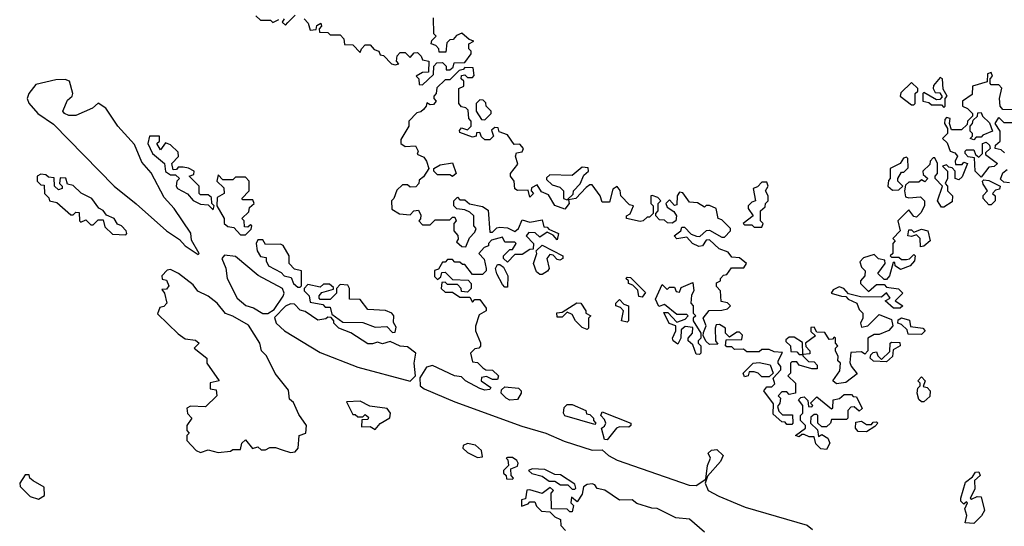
# Model space of a CAD drawing. Extents: x 2528705 to 2678277, y 911730 to 1023331.
# Tile 209 of 241: x 2626560 to 2630507, y 955252 to 957281. Entities that reach past the tile are written whole.
import ezdxf

# ---------------------------------------------------------------- set-up
doc = ezdxf.new("R2010")
doc.units = 0

msp = doc.modelspace()

# ---------------------------------------------------------------- linework, layer by layer
at = {"layer": '0CON20XD'}
for points in [[(2627507, 957297), (2627525, 957280), (2627565, 957280), (2627575, 957270), (2627598.3, 957281.7)], [(2627620, 957285), (2627611.7, 957271.7), (2627625, 957260), (2627635, 957270), (2627665, 957300)], [(2627700, 957285), (2627717, 957267), (2627725, 957240), (2627748.3, 957241.7), (2627751.7, 957258.3), (2627767, 957267), (2627770, 957255), (2627760, 957245), (2627761.7, 957231.7), (2627795, 957230), (2627805, 957220), (2627845, 957220), (2627860, 957205), (2627861.7, 957181.7), (2627895, 957180), (2627925, 957150), (2627930, 957165), (2627945, 957180), (2627965, 957180), (2627981.7, 957161.7), (2628000, 957155), (2628005, 957140), (2628018.3, 957138.3), (2628050, 957105), (2628065, 957100), (2628080, 957105), (2628070, 957115), (2628073, 957137), (2628085, 957150), (2628105, 957150), (2628125, 957130), (2628141.7, 957148.3), (2628155, 957150), (2628170, 957135), (2628175, 957120), (2628200, 957115), (2628198.3, 957071.7), (2628175, 957070), (2628150, 957055), (2628160, 957045), (2628161.7, 957021.7), (2628175, 957020)], [(2628175, 957020), (2628218.3, 957061.7), (2628220, 957095), (2628231.7, 957108.3), (2628255, 957110), (2628270, 957095), (2628270, 957080), (2628285, 957080), (2628298.3, 957091.7), (2628301.7, 957108.3), (2628345, 957110), (2628370, 957145), (2628370, 957155), (2628360, 957165), (2628360, 957185), (2628380, 957195), (2628361.7, 957201.7), (2628333, 957227), (2628311.7, 957218.3), (2628298.3, 957201.7), (2628285, 957200), (2628271.7, 957188.3), (2628268.3, 957151.7), (2628241.7, 957151.7), (2628240, 957165), (2628228.3, 957178.3), (2628210, 957185), (2628211.7, 957198.3), (2628230, 957215), (2628220, 957225), (2628218.3, 957288.3)], [(2628790, 956565), (2628760, 956560), (2628762.5, 956545), (2628745, 956522.5), (2628705, 956537.5), (2628679.3, 956579.3), (2628651.7, 956591.7), (2628635, 956620), (2628611.7, 956608.3), (2628610, 956595), (2628620, 956585), (2628605, 956570), (2628598.3, 956598.3), (2628555, 956597.5), (2628545, 956603.3), (2628542.5, 956635), (2628527.5, 956655), (2628527.5, 956665), (2628557, 956703), (2628547.5, 956735), (2628551.7, 956748.3), (2628575, 956752.5), (2628580, 956765), (2628565, 956782.5), (2628541.7, 956781.7), (2628515, 956820), (2628481.7, 956831.7), (2628478.3, 956848.3), (2628465, 956850), (2628451.7, 956838.3), (2628460, 956815), (2628445, 956800), (2628425, 956800), (2628411.7, 956811.7), (2628405, 956830), (2628391.7, 956828.3), (2628390, 956815), (2628375, 956810), (2628325, 956830), (2628323, 956837), (2628331.7, 956848.3), (2628355, 956840), (2628370, 956855), (2628370, 956875), (2628360, 956885), (2628358.3, 956918.3), (2628348.3, 956928.3), (2628331.7, 956931.7), (2628320, 956945), (2628320, 957005), (2628340, 957015), (2628340, 957035), (2628330, 957045), (2628331.7, 957058.3), (2628345, 957060), (2628355, 957050), (2628375, 957050), (2628381.7, 957058.3), (2628378.3, 957088.3), (2628345, 957090), (2628338.3, 957081.7), (2628321.7, 957078.3), (2628285, 957040), (2628265, 957040), (2628231.7, 957008.3), (2628230, 956985), (2628220, 956975), (2628220, 956965), (2628230, 956955), (2628218.3, 956941.7), (2628205, 956940), (2628191.7, 956948.3), (2628190, 956935), (2628178.3, 956921.7), (2628168.3, 956911.7), (2628151.7, 956908.3), (2628120, 956875), (2628120, 956855), (2628088.3, 956801.7), (2628087.5, 956785), (2628105, 956773.3), (2628146.2, 956776.2), (2628157.5, 956755), (2628153, 956743), (2628180, 956730), (2628191.2, 956715), (2628200, 956685), (2628178.3, 956651.7), (2628161.7, 956638.3), (2628160, 956625), (2628148.3, 956611.7), (2628125, 956610), (2628115, 956620), (2628095, 956620), (2628071.7, 956598.3), (2628060, 956565), (2628050, 956555), (2628051.7, 956521.7), (2628083, 956503), (2628125, 956500), (2628140, 956515), (2628158.3, 956518.3), (2628167.5, 956497.5), (2628167, 956483), (2628160, 956475), (2628175, 956460), (2628205, 956460), (2628225, 956480), (2628285, 956480), (2628295, 956490), (2628305, 956490), (2628310, 956475), (2628300, 956465), (2628300, 956435), (2628317, 956417), (2628317.5, 956402.5), (2628311.7, 956391.7), (2628333, 956373), (2628348.3, 956371.7), (2628363, 956407), (2628385, 956430), (2628390, 956445), (2628380, 956455), (2628380, 956495), (2628365, 956510), (2628345, 956520), (2628313, 956523), (2628300, 956535), (2628300, 956555), (2628315, 956570), (2628325, 956560), (2628345, 956560), (2628363, 956543), (2628415, 956532.5), (2628438.3, 956518.3), (2628445, 956430), (2628455, 956430), (2628473, 956447), (2628485, 956450), (2628515, 956447.5), (2628545, 956432.5), (2628560, 956445), (2628575, 956480), (2628605, 956470), (2628655, 956480), (2628661.7, 956451.7), (2628675, 956450), (2628681.7, 956441.7), (2628720, 956425), (2628715, 956400), (2628698.3, 956418.3), (2628675, 956430), (2628645, 956410), (2628627, 956427), (2628601.7, 956428.3), (2628590, 956415), (2628620, 956385), (2628618.3, 956361.7), (2628605, 956360), (2628575, 956340), (2628545, 956340), (2628515, 956310), (2628500, 956325), (2628500, 956335), (2628525, 956360), (2628535, 956360), (2628550, 956385), (2628545, 956390), (2628505, 956390), (2628495, 956410), (2628451.7, 956398.3), (2628440, 956385), (2628440, 956375), (2628421.7, 956368.3), (2628400, 956345), (2628421.7, 956321.7), (2628430, 956285), (2628430, 956275), (2628415, 956260), (2628375, 956260), (2628345, 956300), (2628335, 956300), (2628325, 956310), (2628305, 956310), (2628295, 956320), (2628275, 956320), (2628265, 956310), (2628255, 956310), (2628238.3, 956281.7), (2628223, 956277), (2628223, 956253), (2628235, 956240), (2628248.3, 956251.7), (2628251.7, 956268.3), (2628265, 956270), (2628295, 956240), (2628358.3, 956238.3), (2628370, 956225), (2628370, 956205), (2628355, 956190), (2628331.7, 956191.7), (2628330, 956205), (2628315, 956220), (2628275, 956220), (2628265, 956230), (2628251.7, 956228.3), (2628250, 956205), (2628265, 956190), (2628295, 956190), (2628325, 956170), (2628365, 956170), (2628375, 956150), (2628385, 956160), (2628405, 956160), (2628430, 956125), (2628430, 956115), (2628401.7, 956098.3), (2628387, 956053), (2628386.7, 956035), (2628407, 955987), (2628407, 955973), (2628400, 955965), (2628385, 955962.5), (2628367.5, 955945), (2628375, 955910), (2628395, 955907.5), (2628416.4, 955886.4), (2628428.3, 955878.3), (2628455, 955877.5), (2628480, 955855), (2628475, 955840), (2628455, 955840), (2628431.7, 955851.7), (2628411.7, 955848.3), (2628410, 955835), (2628448.3, 955808.3), (2628445, 955800), (2628425, 955797.5), (2628405, 955803.8), (2628347.5, 955835), (2628330.7, 955850.7), (2628302.5, 955855), (2628215, 955896.2), (2628190.3, 955889.7), (2628163.9, 955846.1), (2628165.6, 955815), (2628182.1, 955802.1), (2628305, 955750.4), (2628572.9, 955652.9), (2628668.8, 955625), (2628743, 955593), (2628855, 955557.1), (2628895, 955558), (2628920, 955535), (2628955, 955516.7), (2629243.3, 955416.7), (2629272.5, 955415), (2629310, 955440), (2629316.7, 955495), (2629330, 955525), (2629320, 955545), (2629333, 955557), (2629355, 955560), (2629380, 955535), (2629369.3, 955510.7), (2629317.5, 955452.5), (2629307.5, 955425), (2629320, 955395), (2629362.1, 955372.1), (2629468.5, 955328.5), (2629716.4, 955256.4), (2629738.3, 955238.3)], [(2630545, 956920), (2630501.7, 956921.7), (2630490, 956935), (2630487.5, 956965), (2630497, 957007), (2630485, 957020), (2630455, 957020), (2630450, 957025), (2630450, 957045), (2630460, 957055), (2630455, 957070), (2630440, 957065), (2630438.3, 957031.7), (2630380, 957015), (2630378.3, 956981.7), (2630340, 956955), (2630340, 956935), (2630360, 956925), (2630380, 956905), (2630380, 956895), (2630360, 956875), (2630358.3, 956861.7), (2630335, 956840), (2630295, 956840), (2630287.5, 956865), (2630290, 956885), (2630275, 956890), (2630268.3, 956881.7), (2630267.5, 956865), (2630280, 956845), (2630280, 956825), (2630260, 956805), (2630278.3, 956788.3), (2630290, 956755), (2630308.3, 956748.3), (2630320, 956735), (2630310, 956715), (2630311.7, 956701.7), (2630338.3, 956701.7), (2630345, 956710), (2630360, 956705), (2630338.3, 956651.7), (2630325, 956640), (2630310, 956645), (2630310, 956675), (2630298.3, 956688.3), (2630285, 956690), (2630275, 956700), (2630260, 956695), (2630280, 956675), (2630280, 956645), (2630270, 956625), (2630280, 956615), (2630280, 956595), (2630300, 956575), (2630298.3, 956551.7), (2630265, 956530), (2630255, 956530), (2630240, 956555), (2630260, 956615), (2630230, 956645), (2630230, 956655), (2630240, 956665), (2630240, 956705), (2630228.3, 956728.3), (2630221.7, 956728.3), (2630210, 956715), (2630208.3, 956701.7), (2630180, 956675), (2630181.7, 956661.7), (2630200, 956645), (2630188.3, 956631.7), (2630175, 956640), (2630165, 956630), (2630125, 956630), (2630111.7, 956618.3), (2630107.5, 956595), (2630111.7, 956571.7), (2630125, 956567.5), (2630171.7, 956571.7), (2630187.5, 956555), (2630187.5, 956535), (2630173, 956507), (2630155, 956490), (2630145, 956492.5), (2630125, 956520), (2630080, 956475), (2630090, 956435), (2630060, 956405), (2630070, 956395), (2630060, 956385), (2630060, 956345), (2630050, 956335), (2630055, 956330), (2630085, 956330), (2630095, 956320), (2630115, 956320), (2630127, 956323), (2630145, 956340), (2630150, 956335), (2630147.5, 956315), (2630130, 956295), (2630090.7, 956280.7), (2630070, 956295), (2630068.3, 956308.3), (2630061.7, 956308.3), (2630047.5, 956255), (2630035, 956240), (2630025, 956240), (2630000, 956265), (2630030, 956305), (2630028.3, 956318.3), (2630003, 956323), (2629985, 956340), (2629943, 956327), (2629928.3, 956311.7), (2629935, 956290), (2629950, 956275), (2629947.5, 956255), (2629930, 956235), (2629930, 956225), (2629962.5, 956192.5), (2629995, 956220), (2630025, 956220), (2630035, 956210), (2630083.6, 956203.6), (2630100, 956185), (2630070, 956155), (2630100, 956135), (2630090, 956125), (2630062.5, 956125), (2630030, 956155), (2630050, 956165), (2630035, 956187.5), (2630015, 956170), (2629931.2, 956171.2), (2629882.5, 956182.5), (2629864.1, 956204.1), (2629845, 956211.2), (2629820.8, 956199.2), (2629812.5, 956185), (2629855, 956173.8), (2629872.5, 956172.5), (2629881.7, 956161.7), (2629916.2, 956146.2), (2629925, 956120), (2629940, 956105), (2629940, 956085), (2629930, 956065), (2629935, 956050), (2629960, 956055), (2630005, 956100), (2630055, 956080), (2630060, 956055), (2630043.6, 956036.4), (2630005, 956020), (2629985, 956020), (2629960, 956005), (2629960, 955955), (2629948.3, 955941.7), (2629935, 955950), (2629891.7, 955948.3), (2629888.3, 955908.3), (2629893, 955893), (2629917.5, 955862.5), (2629871.7, 955828.3), (2629835, 955822.5), (2629820, 955835), (2629847.5, 955875), (2629850, 955905), (2629840, 955915), (2629841.7, 955931.7), (2629830, 955955), (2629830, 955965), (2629840, 955975), (2629830, 955985), (2629830, 956005), (2629825, 956010), (2629818.3, 956001.7), (2629805, 956000), (2629788.3, 956028.3), (2629755, 956030), (2629745, 956050), (2629731.7, 956048.3), (2629731.7, 956031.7), (2629750, 956015), (2629710, 955985), (2629711.7, 955971.7), (2629727.5, 955955), (2629727, 955943), (2629700, 955940), (2629700, 955935), (2629721.7, 955911.7), (2629745, 955910), (2629757, 955897), (2629757, 955883), (2629735, 955882.5), (2629685, 955897.5), (2629675, 955910), (2629655, 955910), (2629650, 955905), (2629650, 955865), (2629640, 955855), (2629670, 955825), (2629670, 955785), (2629645, 955780), (2629635, 955790), (2629615, 955790), (2629600, 955775), (2629610, 955765), (2629607.5, 955745), (2629598.3, 955731.7), (2629603, 955713), (2629618.3, 955698.3), (2629658.3, 955698.3), (2629660, 955665), (2629655, 955660), (2629635, 955660), (2629628.3, 955668.3), (2629615, 955670), (2629580.7, 955700.7), (2629581.7, 955741.7), (2629542.5, 955795), (2629555, 955810), (2629575, 955810), (2629587, 955823), (2629580, 955845), (2629611.7, 955878.3), (2629611.7, 955891.7), (2629600, 955905), (2629600, 955915), (2629618.3, 955948.3), (2629585, 955950), (2629565, 955960), (2629535, 955960), (2629525, 955950), (2629475, 955950), (2629461.7, 955961.7), (2629425, 955960), (2629415, 955970), (2629395, 955970), (2629390, 955975), (2629391.7, 955998.3), (2629455, 956000), (2629457, 956017), (2629445, 956030), (2629435, 956030), (2629405, 956010), (2629390, 956025), (2629390, 956045), (2629365, 956060), (2629351.7, 956058.3), (2629347.5, 956045), (2629350, 955995), (2629358.3, 955981.7), (2629325, 955980), (2629311.7, 955991.7), (2629300, 956015), (2629301.7, 956028.3), (2629312.5, 956055), (2629300, 956085), (2629323.6, 956116.4), (2629375, 956117.5), (2629397.5, 956122.5), (2629410, 956135), (2629397, 956147), (2629371.7, 956151.7), (2629370, 956195), (2629353, 956213), (2629353, 956227), (2629370, 956235), (2629370, 956245), (2629381.7, 956258.3), (2629395, 956260), (2629413, 956287), (2629463.3, 956286.7), (2629473.8, 956305), (2629445, 956326.7), (2629415, 956330), (2629400, 956350), (2629363.9, 956363.9), (2629325, 956400), (2629311.7, 956398.3), (2629297.5, 956375), (2629282.3, 956372.3), (2629256.7, 956385), (2629235, 956410), (2629195, 956403.8), (2629183.3, 956415), (2629210, 956435), (2629215, 956450), (2629225, 956450), (2629251.7, 956421.7), (2629273.6, 956413.6), (2629286.7, 956413.3), (2629313, 956437), (2629325, 956437.5), (2629375, 956410), (2629385, 956410), (2629410, 956435), (2629410, 956445), (2629375, 956480), (2629360, 956485), (2629352.5, 956525), (2629325, 956537.5), (2629312.5, 956537.5), (2629305, 956530), (2629277, 956547), (2629245, 956550), (2629218, 956588), (2629205, 956590), (2629196.2, 956575), (2629195, 956540), (2629185, 956537.5), (2629165, 956560), (2629150, 956545), (2629155, 956530), (2629183, 956513), (2629192.5, 956495), (2629190, 956475), (2629175, 956466.7), (2629157.5, 956467.5), (2629145, 956477.5), (2629125, 956480), (2629110, 956495), (2629110, 956505), (2629120, 956515), (2629120, 956545), (2629130, 956555), (2629118.3, 956568.3), (2629095, 956577.5), (2629090, 956575), (2629090, 956545), (2629100, 956535), (2629100, 956505), (2629085, 956490), (2629075, 956490), (2629060, 956475), (2629047, 956473), (2628992.5, 956485), (2628992.5, 956495), (2629006.7, 956503.3), (2629020, 956535), (2629005, 956540), (2628970, 956575), (2628967, 956597), (2628955, 956612.5), (2628938.3, 956601.7), (2628925, 956550), (2628895, 956550), (2628887.5, 956575), (2628855, 956620), (2628845, 956620), (2628830.7, 956609.3), (2628790, 956565)], [(2627275, 956340), (2627280, 956345), (2627248.3, 956398.3), (2627246.1, 956426.1), (2627178.8, 956525), (2627139.5, 956569.5), (2627087.5, 956667.5), (2627050.3, 956710.3), (2627020.8, 956780.8), (2626953.8, 956855), (2626905, 956927.5), (2626875, 956947.5), (2626852.5, 956927.5), (2626785, 956898), (2626757, 956897), (2626740, 956905), (2626732.5, 956915), (2626751.7, 956958.3), (2626770, 956975), (2626772.5, 956985), (2626760, 957035), (2626741.7, 957041.7), (2626705, 957040.6), (2626625, 957022), (2626596.2, 956985), (2626590, 956965), (2626596.4, 956946.4), (2626633.3, 956905), (2626695, 956862.5), (2626939.2, 956615), (2627027, 956543), (2627148.8, 956435), (2627200.8, 956400.8), (2627223.3, 956375), (2627275, 956340)], [(2630265, 956930), (2630270, 956935), (2630270, 956965), (2630277.5, 956975), (2630262.5, 957002.5), (2630260, 957045), (2630250, 957050), (2630223, 957017), (2630222.5, 957005), (2630230, 956990), (2630248.3, 956988.3), (2630258.3, 956971.7), (2630248.3, 956961.7), (2630235, 956960), (2630185, 956990), (2630180, 956985), (2630180, 956955), (2630205, 956950), (2630215, 956940), (2630255, 956940), (2630265, 956930)], [(2630145, 956940), (2630150, 956945), (2630150, 956985), (2630160, 956995), (2630160, 957005), (2630135, 957030), (2630091.7, 956988.3), (2630090, 956975), (2630135, 956940), (2630145, 956940)], [(2628425, 956880), (2628450, 956905), (2628450, 956915), (2628430, 956935), (2628428.3, 956948.3), (2628418.3, 956958.3), (2628405, 956960), (2628390, 956945), (2628390, 956915), (2628411.7, 956881.7), (2628425, 956880)], [(2630385, 956800), (2630370, 956805), (2630380, 956815), (2630380, 956825), (2630370, 956835), (2630370, 956855), (2630380, 956865), (2630381.7, 956878.3), (2630400, 956895), (2630401.7, 956908.3), (2630415, 956910), (2630420, 956895), (2630448.3, 956868.3), (2630460, 956835), (2630421.7, 956818.3), (2630415, 956810), (2630395, 956810), (2630385, 956800)], [(2630508.3, 956748.3), (2630495, 956760), (2630470, 956765), (2630471.7, 956778.3), (2630490, 956795), (2630490, 956835), (2630470, 956865), (2630485, 956890), (2630505, 956870), (2630545, 956870)], [(2627335, 956520), (2627340, 956535), (2627330, 956545), (2627328.3, 956568.3), (2627315, 956580), (2627285, 956580), (2627280, 956585), (2627280, 956615), (2627240, 956655), (2627258.3, 956661.7), (2627260, 956675), (2627237, 956687), (2627215, 956690), (2627195, 956690), (2627188.3, 956681.7), (2627175, 956680), (2627170, 956705), (2627197, 956733), (2627195, 956750), (2627165, 956780), (2627145, 956787.5), (2627125, 956760), (2627110, 956785), (2627120, 956795), (2627120, 956815), (2627080, 956815), (2627073.3, 956785), (2627092.5, 956745), (2627140, 956705), (2627145, 956672.5), (2627165, 956660), (2627185, 956660), (2627200, 956645), (2627190, 956635), (2627187.5, 956615), (2627192.5, 956605), (2627233, 956583), (2627255, 956557.5), (2627285, 956542.5), (2627315, 956540), (2627335, 956520)], [(2630415, 956650), (2630390, 956675), (2630388.3, 956728.3), (2630361.7, 956731.7), (2630350, 956745), (2630350, 956755), (2630355, 956760), (2630385, 956760), (2630391.7, 956741.7), (2630405, 956730), (2630420, 956745), (2630420, 956785), (2630435, 956790), (2630448.3, 956778.3), (2630450, 956765), (2630431.7, 956748.3), (2630431.7, 956741.7), (2630480, 956705), (2630467, 956693), (2630445, 956690), (2630415, 956650)], [(2630058.3, 956598.3), (2630085, 956600), (2630100, 956615), (2630080, 956635), (2630080, 956645), (2630095, 956670), (2630105, 956670), (2630121.7, 956688.3), (2630120, 956725), (2630115, 956730), (2630103.6, 956726.4), (2630090, 956705), (2630050, 956685), (2630050, 956645), (2630043, 956637), (2630040, 956615), (2630058.3, 956598.3)], [(2628295, 956652.5), (2628285, 956660), (2628235, 956660), (2628220, 956675), (2628220, 956685), (2628245, 956700), (2628295, 956707.5), (2628310, 956665), (2628295, 956652.5)], [(2628755, 956560), (2628778.3, 956581.7), (2628780, 956595), (2628806.7, 956623.3), (2628821.7, 956658.3), (2628840, 956675), (2628838.3, 956688.3), (2628815, 956690), (2628775, 956657.5), (2628685, 956660), (2628671.7, 956648.3), (2628671.7, 956641.7), (2628695, 956620), (2628725, 956610), (2628740, 956595), (2628740, 956565), (2628755, 956560)], [(2630528.3, 956628.3), (2630505, 956630), (2630492.5, 956642.5), (2630501.7, 956668.3), (2630518.3, 956681.7)], [(2626985, 956420), (2626990, 956425), (2626987.5, 956435), (2626967.5, 956455), (2626951.7, 956461.7), (2626938.8, 956485), (2626907.5, 956497.5), (2626895, 956516.7), (2626876.7, 956526.7), (2626848.8, 956565), (2626806.7, 956586.7), (2626775, 956616.7), (2626751.7, 956621.7), (2626745, 956646.7), (2626721.7, 956648.3), (2626720, 956625), (2626730, 956615), (2626730, 956605), (2626715, 956600), (2626700, 956615), (2626698.3, 956648.3), (2626675, 956650), (2626665, 956660), (2626645, 956662.5), (2626630, 956655), (2626630, 956635), (2626645, 956620), (2626658.3, 956618.3), (2626660, 956585), (2626677, 956567), (2626680, 956555), (2626708.3, 956548.3), (2626765, 956500), (2626775, 956500), (2626785, 956510), (2626798.3, 956508.3), (2626800, 956475), (2626805, 956470), (2626825, 956480), (2626845, 956460), (2626855, 956460), (2626875, 956480), (2626895, 956480), (2626901.7, 956451.7), (2626931.7, 956421.7), (2626985, 956420)], [(2627465, 956420), (2627488.3, 956441.7), (2627490, 956455), (2627485, 956460), (2627475, 956450), (2627461.7, 956451.7), (2627460, 956475), (2627450, 956485), (2627478.3, 956511.7), (2627481.7, 956528.3), (2627500, 956545), (2627495, 956560), (2627455, 956560), (2627450, 956565), (2627480, 956595), (2627480, 956635), (2627465, 956650), (2627425, 956650), (2627415, 956640), (2627375, 956640), (2627355, 956660), (2627350, 956635), (2627378.3, 956608.3), (2627380, 956585), (2627351.7, 956568.3), (2627350, 956535), (2627380, 956485), (2627380, 956465), (2627395, 956452.5), (2627418.3, 956448.3), (2627445, 956420), (2627465, 956420)], [(2630455, 956540), (2630445, 956540), (2630422.5, 956565), (2630423, 956577), (2630440, 956595), (2630423, 956623), (2630420, 956635), (2630425, 956640), (2630445, 956637.5), (2630490, 956615), (2630488.3, 956601.7), (2630471.7, 956598.3), (2630460, 956585), (2630470, 956575), (2630470, 956555), (2630455, 956540)], [(2629535, 956450), (2629540, 956465), (2629530, 956475), (2629530, 956515), (2629548.3, 956531.7), (2629550, 956545), (2629560, 956555), (2629560, 956575), (2629550, 956595), (2629560, 956615), (2629555, 956630), (2629535, 956630), (2629518.3, 956611.7), (2629500, 956605), (2629510, 956555), (2629495, 956550), (2629480, 956535), (2629480, 956525), (2629500, 956495), (2629460, 956465), (2629465, 956460), (2629495, 956460), (2629505, 956450), (2629535, 956450)], [(2630171.7, 956371.7), (2630170, 956405), (2630155, 956420), (2630135, 956412.5), (2630120, 956415), (2630125, 956440), (2630135, 956440), (2630145, 956430), (2630175, 956442.5), (2630200, 956435), (2630210, 956395), (2630185, 956373.3), (2630171.7, 956371.7)], [(2627685, 956210), (2627690, 956215), (2627690, 956275), (2627661.7, 956281.7), (2627640, 956305), (2627640, 956335), (2627616.4, 956376.4), (2627605, 956382.5), (2627545, 956380), (2627535, 956400), (2627515, 956400), (2627507.5, 956385), (2627512.5, 956355), (2627525, 956332.5), (2627548.3, 956328.3), (2627547.5, 956315), (2627557.5, 956295), (2627608.3, 956268.3), (2627620, 956255), (2627648.3, 956248.3), (2627657.5, 956225), (2627675, 956210), (2627685, 956210)], [(2628655, 956260), (2628645, 956260), (2628631.7, 956271.7), (2628620, 956305), (2628632.5, 956345), (2628630, 956355), (2628655, 956377.5), (2628737.5, 956335), (2628737.5, 956325), (2628725, 956317.5), (2628715, 956320), (2628698.3, 956338.3), (2628685, 956340), (2628673.3, 956325), (2628682.5, 956285), (2628676.4, 956273.6), (2628655, 956260)], [(2627555, 956104.3), (2627579.7, 956120.3), (2627615.7, 956174.3), (2627620, 956185), (2627613.3, 956205), (2627515.9, 956255.9), (2627425, 956332.5), (2627381.7, 956338.3), (2627370, 956325), (2627386.1, 956286.1), (2627391.2, 956245), (2627431.2, 956165), (2627465.9, 956135.9), (2627497, 956127), (2627535, 956104.4), (2627555, 956104.3)], [(2628515, 956210), (2628505, 956210), (2628495, 956220), (2628473, 956263), (2628467.5, 956285), (2628475, 956300), (2628485, 956300), (2628499.3, 956289.3), (2628517.5, 956255), (2628515, 956210)], [(2627645, 955547.5), (2627665, 955550), (2627676.7, 955565), (2627680, 955615), (2627707.5, 955625), (2627710, 955655), (2627679.3, 955699.3), (2627657.3, 955747.3), (2627641.2, 955761.2), (2627637.1, 955797.1), (2627583.9, 955863.9), (2627550, 955935), (2627530, 955955), (2627523.3, 955985), (2627476.9, 956056.9), (2627415, 956094), (2627384.4, 956104.4), (2627351.8, 956145), (2627315, 956173.8), (2627274.2, 956194.2), (2627255, 956219.2), (2627196.2, 956265), (2627165, 956280), (2627151.7, 956278.3), (2627130, 956255), (2627131.7, 956241.7), (2627148.3, 956238.3), (2627157.5, 956215), (2627148.3, 956201.7), (2627130, 956200), (2627140, 956185), (2627150, 956145), (2627138.3, 956131.7), (2627121.7, 956128.3), (2627113, 956103), (2627195, 956022.5), (2627223, 956003), (2627265, 955997.5), (2627280, 955985), (2627260, 955965), (2627310, 955925), (2627310, 955905), (2627360, 955835), (2627323, 955827), (2627323, 955803), (2627348.3, 955798.3), (2627350, 955775), (2627305, 955730), (2627245, 955732.5), (2627230, 955725), (2627233, 955703), (2627250, 955685), (2627230, 955655), (2627230, 955635), (2627240, 955625), (2627230, 955615), (2627230, 955595), (2627267.5, 955555), (2627285, 955547.5), (2627315, 955557.5), (2627355, 955547.5), (2627405, 955552.5), (2627415, 955560), (2627445, 955560), (2627450, 955585), (2627465, 955597.5), (2627493, 955563), (2627515, 955570), (2627528.3, 955558.3), (2627545, 955557.5), (2627563, 955567), (2627585, 955567.5), (2627611.7, 955558.3), (2627645, 955547.5)], [(2629055, 956170), (2629041.7, 956171.7), (2629038.3, 956198.3), (2629018.3, 956218.3), (2629000, 956225), (2629000, 956235), (2628990, 956245), (2628995, 956250), (2629008.3, 956248.3), (2629068.3, 956188.3), (2629055, 956170)], [(2628055, 956027.5), (2628065, 956030), (2628069.3, 956049.3), (2628058.3, 956068.3), (2628060, 956095), (2628052.5, 956105), (2628026.1, 956116.1), (2627955, 956120), (2627925, 956160), (2627881.7, 956161.7), (2627882.5, 956205), (2627875, 956217.5), (2627845, 956220), (2627830, 956205), (2627830, 956185), (2627805, 956160), (2627765, 956160), (2627760, 956165), (2627760, 956175), (2627771.7, 956188.3), (2627818.3, 956201.7), (2627818.3, 956208.3), (2627801.7, 956221.7), (2627778.3, 956221.7), (2627765, 956210), (2627715, 956220), (2627700, 956205), (2627700, 956195), (2627720, 956175), (2627725, 956150), (2627775, 956140), (2627785, 956130), (2627805, 956130), (2627811.7, 956101.7), (2627855, 956070), (2627935, 956067.5), (2627985, 956050), (2628031.7, 956051.7), (2628055, 956027.5)], [(2629285, 955940), (2629271.7, 955941.7), (2629258.3, 955978.3), (2629240, 955995), (2629240, 956005), (2629257.5, 956025), (2629258.3, 956048.3), (2629228.3, 956051.7), (2629211.7, 956038.3), (2629210, 956005), (2629198.3, 955981.7), (2629180, 955995), (2629177.5, 956005), (2629190, 956035), (2629190, 956055), (2629163.6, 956063.6), (2629141.7, 956108.3), (2629158.3, 956108.3), (2629195, 956070), (2629228.3, 956081.7), (2629240, 956095), (2629235, 956100), (2629195, 956100), (2629145, 956140), (2629121.7, 956131.7), (2629108.3, 956161.7), (2629135, 956220), (2629155, 956200), (2629165, 956210), (2629185, 956210), (2629191.7, 956191.7), (2629205, 956190), (2629211.7, 956208.3), (2629258.3, 956228.3), (2629262.5, 956195), (2629253, 956177), (2629250, 956145), (2629260, 956135), (2629260, 956105), (2629270, 956095), (2629260, 956085), (2629260, 956075), (2629290, 956025), (2629290, 956005), (2629280, 955995), (2629280, 955985), (2629290, 955975), (2629290, 955945), (2629285, 955940)], [(2628125, 955833.1), (2628146.7, 955855), (2628141.2, 955905), (2628147.5, 955945), (2628115, 955970), (2628085, 955973.3), (2628045, 955992.5), (2628015, 955982.5), (2627995, 955990), (2627975, 955982.5), (2627955, 955983.3), (2627887, 956027), (2627840, 956045), (2627820, 956065), (2627820, 956075), (2627808.3, 956088.3), (2627795, 956090), (2627787, 956083), (2627755, 956077.5), (2627705, 956112.5), (2627685, 956117.5), (2627661.7, 956141.7), (2627645, 956143.3), (2627625, 956133.8), (2627581.9, 956088.1), (2627588, 956065), (2627622, 956035), (2627765, 955947.8), (2627915, 955889.6), (2628125, 955833.1)], [(2628835, 956040), (2628815, 956047.5), (2628787.5, 956075), (2628775, 956100), (2628755, 956110), (2628735, 956090), (2628715, 956090), (2628713, 956107), (2628735, 956110), (2628793.6, 956146.4), (2628810, 956145), (2628830, 956115), (2628830, 956105), (2628850, 956095), (2628840, 956085), (2628840, 956045), (2628835, 956040)], [(2628995, 956070), (2628972.5, 956075), (2628980, 956115), (2628968.3, 956128.3), (2628950, 956135), (2628950, 956145), (2628965, 956160), (2628981.7, 956141.7), (2629000, 956135), (2629000, 956075), (2628995, 956070)], [(2630175, 956020), (2630121.7, 956021.7), (2630118.3, 956038.3), (2630095, 956060), (2630080, 956065), (2630081.7, 956078.3), (2630095, 956086.7), (2630127, 956077), (2630131.7, 956051.7), (2630180, 956045), (2630190, 956035), (2630175, 956020)], [(2629700, 955940), (2629698.3, 955988.3), (2629665, 956010), (2629645, 956010), (2629631.7, 955998.3), (2629631.7, 955991.7), (2629650, 955975), (2629651.7, 955951.7), (2629675, 955950), (2629685, 955940), (2629695, 955940), (2629700, 955940)], [(2630035, 955910), (2629983, 955913), (2629970, 955925), (2629971.7, 955938.3), (2629981.7, 955948.3), (2629995, 955950), (2630000, 955935), (2630015, 955920), (2630048.3, 955951.7), (2630050, 955985), (2630055, 955990), (2630088.3, 955988.3), (2630090, 955975), (2630061.7, 955958.3), (2630058.3, 955931.7), (2630035, 955910)], [(2629565, 955850), (2629535, 955850), (2629520, 955865), (2629505, 955870), (2629485, 955870), (2629480, 955855), (2629465, 955850), (2629460, 955865), (2629500, 955905), (2629525, 955907.5), (2629568.3, 955898.3), (2629580, 955865), (2629565, 955850)], [(2630185, 955750), (2630175, 955750), (2630165, 955760), (2630157.5, 955785), (2630160, 955805), (2630170, 955815), (2630170, 955825), (2630160, 955835), (2630175, 955850), (2630190, 955835), (2630181.7, 955811.7), (2630198.3, 955808.3), (2630210, 955795), (2630208.3, 955771.7), (2630185, 955750)], [(2628525, 955757.5), (2628510, 955765), (2628490, 955785), (2628491.7, 955798.3), (2628505, 955810), (2628560, 955805), (2628570, 955795), (2628570, 955785), (2628555, 955760), (2628525, 955757.5)], [(2629795, 955560), (2629771.7, 955561.7), (2629751.7, 955581.7), (2629745, 955610), (2629725, 955610), (2629705, 955620), (2629695, 955620), (2629685, 955610), (2629670, 955615), (2629710, 955645), (2629710, 955655), (2629690, 955675), (2629690, 955695), (2629700, 955705), (2629700, 955735), (2629681.7, 955758.3), (2629691.7, 955768.3), (2629705, 955770), (2629720, 955755), (2629721.7, 955731.7), (2629735, 955730), (2629740, 955735), (2629730, 955745), (2629755, 955770), (2629815, 955722.5), (2629820, 955725), (2629821.7, 955758.3), (2629847, 955763), (2629865, 955780), (2629895, 955780), (2629901.7, 955771.7), (2629915, 955770), (2629937, 955723), (2629925, 955712.5), (2629905, 955730), (2629891.7, 955728.3), (2629880, 955715), (2629880, 955685), (2629875, 955680), (2629815, 955680), (2629810, 955665), (2629795, 955650), (2629775, 955650), (2629760, 955665), (2629760, 955695), (2629755, 955700), (2629745, 955700), (2629731.7, 955688.3), (2629730, 955665), (2629758.3, 955638.3), (2629761.7, 955611.7), (2629775, 955620), (2629800, 955605), (2629807.5, 955585), (2629795, 955560)], [(2627985, 955640), (2628005, 955663.3), (2628044.4, 955685.6), (2628046, 955705), (2628033.8, 955723.8), (2627963, 955733), (2627925, 955752.5), (2627870, 955750), (2627895, 955700), (2627905, 955700), (2627915, 955690), (2627935, 955690), (2627945, 955700), (2627958.3, 955688.3), (2627955, 955680), (2627931.7, 955678.3), (2627930.7, 955650.7), (2627965, 955651.2), (2627985, 955640)], [(2628865, 955660), (2628745, 955693.8), (2628740, 955705), (2628743, 955727), (2628755, 955740), (2628775, 955740), (2628830, 955715), (2628831.7, 955701.7), (2628845, 955700), (2628860, 955685), (2628860, 955675), (2628870, 955665), (2628865, 955660)], [(2628915, 955597.5), (2628905, 955600), (2628892.5, 955645), (2628905, 955652.5), (2628910, 955665), (2628905, 955680), (2628890, 955695), (2628895, 955710), (2629010, 955665), (2629010, 955655), (2629001.7, 955648.3), (2628965, 955650), (2628952.5, 955645), (2628915, 955597.5)], [(2629955, 955630), (2629921.7, 955631.7), (2629910, 955645), (2629911.7, 955668.3), (2629935, 955672.5), (2629955, 955660), (2629975, 955660), (2629981.7, 955668.3), (2629995, 955670), (2630000, 955665), (2629988.3, 955651.7), (2629955, 955630)], [(2628395, 955527.5), (2628415, 955530), (2628411.2, 955555), (2628387.1, 955577.1), (2628355, 955583.8), (2628337.5, 955575), (2628336.7, 955565), (2628355, 955546.7), (2628395, 955527.5)], [(2628535, 955440), (2628540, 955445), (2628530, 955455), (2628528.3, 955481.7), (2628555, 955492.5), (2628558, 955505), (2628553.3, 955515), (2628535, 955526.7), (2628515, 955527.5), (2628510, 955525), (2628517.5, 955517.5), (2628520, 955495), (2628500, 955475), (2628500, 955465), (2628510, 955455), (2628511.7, 955441.7), (2628535, 955440)], [(2626635, 955360), (2626660, 955375), (2626658.3, 955408.3), (2626613.6, 955433.6), (2626600, 955445), (2626598.3, 955458.3), (2626581.7, 955458.3), (2626560, 955425), (2626561.7, 955411.7), (2626601.7, 955371.7), (2626635, 955360)], [(2628785, 955400), (2628790, 955405), (2628785, 955420), (2628727.7, 955457.7), (2628705, 955458.8), (2628665, 955478.8), (2628615, 955482.5), (2628600, 955475), (2628613, 955463), (2628655, 955452.5), (2628683, 955433), (2628705, 955432.5), (2628728.3, 955418.3), (2628757.5, 955417.5), (2628775, 955400), (2628785, 955400)], [(2630385, 955263.3), (2630350, 955265), (2630357.5, 955295), (2630348.3, 955321.7), (2630360, 955345), (2630355, 955350), (2630345, 955340), (2630333, 955353), (2630332.5, 955365), (2630351.7, 955428.3), (2630380, 955450), (2630391.7, 955468.3), (2630405, 955470), (2630410, 955455), (2630387.5, 955435), (2630389.3, 955400.7), (2630370, 955365), (2630375, 955360), (2630398.3, 955371.7), (2630415, 955370), (2630427.5, 955315), (2630416.4, 955293.6), (2630385, 955263.3)], [(2629305, 955227.5), (2629245, 955280), (2629190, 955285), (2629115, 955323.3), (2629093.9, 955323.9), (2629033.6, 955343.6), (2629015, 955357.5), (2628965, 955356.7), (2628906.2, 955396.2), (2628875, 955402.5), (2628865, 955417.5), (2628855, 955421.2), (2628835, 955418.8), (2628820.5, 955409.5), (2628815, 955380), (2628795, 955350), (2628771.7, 955368.3), (2628770, 955345), (2628780, 955335), (2628775, 955310), (2628765, 955310), (2628755, 955320), (2628691.7, 955321.7), (2628690, 955385), (2628700, 955395), (2628687, 955407), (2628655, 955382.5), (2628605, 955397.5), (2628593, 955397), (2628588.3, 955361.7), (2628571.7, 955358.3), (2628571.7, 955331.7), (2628598.3, 955341.7), (2628605, 955350), (2628625, 955350), (2628631.7, 955331.7), (2628651.7, 955311.7), (2628685, 955310), (2628705, 955290), (2628728.3, 955278.3), (2628730, 955255), (2628747.5, 955235)]]:
    msp.add_lwpolyline(points, dxfattribs=at)

doc.saveas('drawing.dxf')
